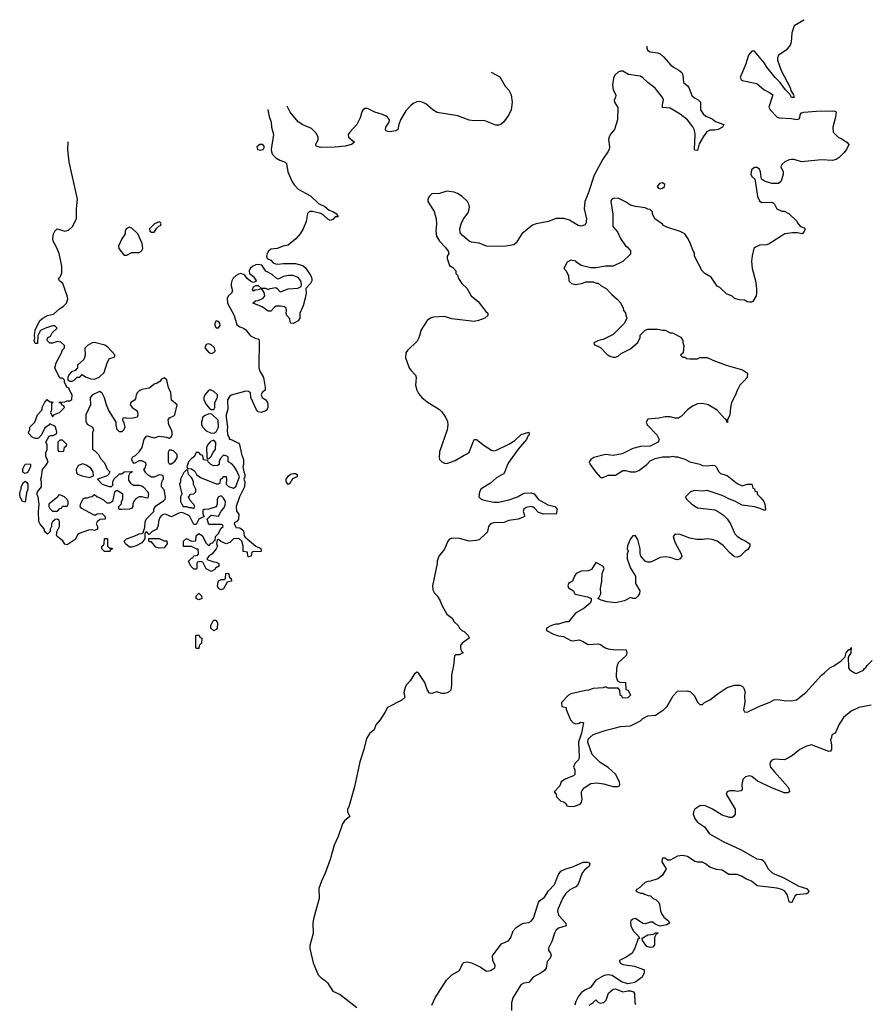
# Model space of a CAD drawing. Header units: inches. Extents: x 2494115 to 2685112, y 774173 to 915163.
# Tile 146 of 215: x 2599206 to 2606048, y 904977 to 912916. Entities that reach past the tile are written whole.
import ezdxf

# ---------------------------------------------------------------- set-up
doc = ezdxf.new("R2010")
doc.units = ezdxf.units.IN
doc.header["$MEASUREMENT"] = 0
for name, color, linetype in [('C5990', 7, 'Continuous'), ('C5991', 7, 'Continuous'), ('C6900', 7, 'Continuous'), ('C6901', 7, 'Continuous')]:
    doc.layers.add(name, color=color, linetype=linetype)

msp = doc.modelspace()

# ---------------------------------------------------------------- linework, layer by layer
at = {"layer": 'C5990', "color": 5, "elevation": 20}
for points in [[(2600000, 909114.1), (2599996.4, 909116.4), (2599983.6, 909116.4), (2599970, 909106), (2599954, 909030), (2599930, 909018), (2599910, 909018), (2599883.1, 909043.1), (2599850, 909062), (2599828.4, 909068.4), (2599810, 909086), (2599791.6, 909068.4), (2599772.7, 909067.3), (2599750, 909058), (2599730, 909058), (2599714, 909050), (2599692.7, 909007.3), (2599692, 908990), (2599699.6, 908979.6), (2599803.6, 908923.6), (2599816.4, 908923.6), (2599830, 908932), (2599870, 908934), (2599894, 908910), (2599894, 908890), (2599852.7, 908887.3), (2599830, 908866), (2599822, 908850), (2599832, 908830), (2599832.7, 908807.3), (2599810, 908798), (2599790, 908802), (2599759.6, 908800.4), (2599686.4, 908773.6), (2599676, 908764), (2599654.4, 908725.6), (2599590, 908682), (2599570, 908686), (2599552.9, 908712.9), (2599508.9, 908748.9), (2599503.1, 908763.1), (2599508.4, 908791.6), (2599528, 908830), (2599528, 908870), (2599520.4, 908880.4), (2599510, 908888), (2599492.7, 908887.3), (2599470, 908866), (2599462, 908850), (2599462, 908830), (2599452.7, 908807.3), (2599451.6, 908788.4), (2599430, 908768), (2599410, 908786), (2599402, 908810), (2599370, 908848), (2599361.2, 908870), (2599358, 908950), (2599362, 909010), (2599355.3, 909070), (2599345.2, 909090), (2599349, 909110), (2599382, 909150), (2599383.1, 909183.1), (2599375.3, 909210), (2599382, 909230), (2599389, 909290), (2599418, 909322), (2599435.3, 909350), (2599416.4, 909396.4), (2599416.4, 909423.6), (2599428, 909450), (2599428, 909490), (2599418, 909510), (2599443.1, 909556.9), (2599456.4, 909563.6), (2599475.3, 909564.7), (2599502, 909578), (2599506, 909590), (2599494.6, 909634.6), (2599450, 909658), (2599436.9, 909643.1), (2599410, 909626), (2599382, 909570), (2599356.9, 909543.1), (2599350, 909538), (2599330, 909538), (2599306, 909550), (2599280.4, 909580.4), (2599278, 909590), (2599288, 909610), (2599288.7, 909630), (2599328.9, 909671.1), (2599348.7, 909730), (2599386, 909770), (2599388, 909790), (2599408.7, 909831.3), (2599427.3, 909852.7), (2599450, 909834), (2599470, 909834), (2599474, 909830), (2599462, 909818), (2599462, 909770), (2599454, 909750), (2599470, 909714), (2599487.3, 909732.7), (2599526, 909750), (2599566, 909790), (2599562, 909802), (2599547.3, 909807.3), (2599542, 909822), (2599527.3, 909827.3), (2599527.3, 909832.7), (2599570, 909834), (2599590, 909842), (2599610, 909842), (2599627.3, 909852.7), (2599628, 909890), (2599606, 909934), (2599606, 909946), (2599588, 909950), (2599566, 909990), (2599566, 910000)], [(2600000, 909602.7), (2599992.7, 909610), (2599983.7, 909650), (2599984, 909670), (2599922.7, 909770), (2599905.2, 909810), (2599890, 909866), (2599870, 909906), (2599850, 909918), (2599794, 909890), (2599774, 909870), (2599776, 909810), (2599738, 909730), (2599739.6, 909679.6), (2599750, 909654), (2599794, 909630), (2599802, 909610), (2599792.7, 909587.3), (2599792, 909452), (2599810, 909442), (2599842, 909410), (2599856.9, 909376.9), (2599890, 909342), (2599911.3, 909291.3), (2599932, 909270), (2599922, 909250), (2599910, 909238), (2599834, 909210), (2599870, 909172), (2599927.3, 909152.7), (2599947.3, 909152.7), (2599956.4, 909163.6), (2599958, 909190), (2599967.3, 909212.7), (2600000, 909244.3)]]:
    msp.add_lwpolyline(points, dxfattribs=at)
for points in [[(2599550, 909526), (2599530, 909526), (2599514, 909510), (2599514, 909450), (2599518, 909438), (2599550, 909434), (2599562, 909438), (2599566, 909470), (2599582, 909478), (2599586, 909490)], [(2599250, 909258), (2599230, 909268), (2599230, 909294), (2599250, 909331.3), (2599290, 909334), (2599294, 909330), (2599292, 909310), (2599270, 909266)], [(2599714.6, 909334.6), (2599678, 909322), (2599661, 909290), (2599663.6, 909263.6), (2599671.3, 909251.3), (2599710, 909238), (2599770, 909226), (2599802, 909238), (2599798, 909270), (2599780.4, 909300.4), (2599743.1, 909323.1)], [(2599250, 909026), (2599228, 909030), (2599210, 909066), (2599206, 909090), (2599210, 909114), (2599218, 909130), (2599218, 909150), (2599236.4, 909183.6), (2599250, 909194), (2599263.6, 909183.6), (2599271, 909170), (2599271, 909130), (2599259.6, 909100.4)], [(2599530, 909086), (2599518, 909082), (2599514, 909070), (2599442, 909010), (2599442, 908990), (2599450, 908974), (2599470, 908954), (2599510, 908954), (2599530, 908974), (2599542, 908978), (2599550, 908994), (2599590, 908994), (2599598, 909010), (2599598, 909030), (2599590, 909046), (2599566, 909070)], [(2599930, 908654), (2599950, 908654), (2599954, 908650), (2599938, 908642), (2599930, 908628), (2599890, 908628), (2599868, 908650), (2599868.4, 908671.6), (2599882, 908678), (2599886, 908690), (2599890, 908734), (2599910, 908734), (2599914, 908730), (2599914, 908670)]]:
    msp.add_lwpolyline(points, close=True, dxfattribs=at)
at = {"layer": 'C5991', "color": 5, "elevation": 20}
msp.add_lwpolyline([(2599566, 910000), (2599566, 910010), (2599550, 910026), (2599530, 910026), (2599526, 910030), (2599488.7, 910110), (2599499, 910150), (2599542, 910230), (2599550, 910254), (2599566, 910270), (2599566, 910290), (2599536.4, 910316.4), (2599510, 910322), (2599470, 910308.7), (2599450, 910308.7), (2599428, 910330), (2599428.9, 910351.1), (2599454.6, 910365.4), (2599468, 910390), (2599508, 910430), (2599490, 910448), (2599470, 910448.7), (2599414, 910430), (2599374, 910410), (2599352, 910370), (2599350, 910306), (2599330, 910306), (2599324, 910330), (2599329, 910350), (2599325.2, 910370), (2599330, 910412), (2599369.5, 910490), (2599393.2, 910510), (2599429, 910530), (2599478.3, 910541.7), (2599530, 910587.7), (2599557.2, 910602.8), (2599582.7, 910630), (2599594.2, 910665.8), (2599589.5, 910690), (2599553.2, 910790), (2599526, 910810), (2599518, 910830), (2599534.8, 910845.2), (2599546.2, 910873.8), (2599545.4, 910930), (2599525.1, 911030), (2599503.3, 911083.3), (2599477.2, 911130), (2599473.2, 911150), (2599479, 911190), (2599490, 911212), (2599509, 911231), (2599570, 911210.8), (2599600.2, 911219.8), (2599632, 911248), (2599659.5, 911300.5), (2599663.2, 911316.8), (2599663.6, 911390), (2599672, 911470), (2599605.1, 911770), (2599593.2, 911866.8), (2599598.1, 911930.1)], dxfattribs=at)
msp.add_lwpolyline([(2599810, 910312.3), (2599790, 910309.3), (2599752, 910290), (2599731.3, 910268.7), (2599734.8, 910210), (2599723.5, 910176.5), (2599672, 910130), (2599671.6, 910108.4), (2599652.7, 910087.3), (2599623.6, 910076.4), (2599603.6, 910056.4), (2599594, 910030), (2599594, 910010), (2599610, 910002), (2599630, 910002), (2599646, 910010), (2599670, 910034), (2599690, 910034), (2599710, 910054), (2599736, 910036), (2599780.5, 910020.5), (2599810, 910017.3), (2599847.3, 910032.7), (2599887.7, 910072.3), (2599912.3, 910150), (2599930, 910184.7), (2599970, 910194), (2599973.6, 910213.6), (2599916.5, 910276.5), (2599892.3, 910292.3)], close=True, dxfattribs=at)
at = {"layer": 'C6900', "color": 5}
for points, elevation in [([(2600335.4, 910000), (2600315.3, 909984.7), (2600290, 909978), (2600270, 909958), (2600250, 909946), (2600190, 909933.2), (2600170, 909924), (2600156, 909910), (2600146, 909890), (2600139.8, 909860.2), (2600131.1, 909848.9), (2600102, 909830), (2600098, 909810), (2600112, 909790), (2600146.4, 909766.4), (2600154.8, 909754.8), (2600158, 909730), (2600152, 909710), (2600110, 909701.2), (2600062, 909702), (2600054, 909706), (2600038, 909702), (2600034, 909690), (2600046, 909666), (2600054.8, 909630), (2600046.8, 909610), (2600030, 909593.2), (2600010, 909592.7), (2600000, 909602.7)], 20), ([(2601175.9, 910000), (2601184.7, 909950), (2601184.7, 909930), (2601162, 909910), (2601152, 909890), (2601162, 909870), (2601190.8, 909850.8), (2601204.7, 909830), (2601206, 909810), (2601206, 909790), (2601195.3, 909764.7), (2601154, 909750), (2601130, 909754), (2601114, 909770), (2601069, 909870), (2601068, 909908), (2601050, 909918), (2601030, 909922), (2600911.1, 909888.9), (2600899.6, 909880.4), (2600882, 909850), (2600883.6, 909776.4), (2600871, 909729), (2600870.8, 909710), (2600881, 909630), (2600878, 909610), (2600882, 909570), (2600894, 909546), (2600894, 909534), (2600906, 909534), (2600970, 909502), (2600978, 909490), (2600994, 909414), (2601010.7, 909370), (2601011, 909330), (2601004.7, 909310), (2601012, 909270), (2601022, 909250), (2601022, 909230), (2601014, 909210), (2601022, 909190), (2601018, 909150), (2600978, 909070), (2600952, 908990), (2600952.7, 908952.7), (2600972, 908930), (2600971, 908890), (2600952.7, 908867.3), (2600938, 908862), (2600934, 908850), (2600950, 908822), (2600979.6, 908819.6), (2601003.6, 908803.6), (2601010, 908794), (2601014.8, 908754.8), (2601022.8, 908742.8), (2601111, 908671), (2601150, 908651.3), (2601154, 908630), (2601150, 908626), (2601092.7, 908627.3), (2601078, 908622), (2601072, 908590), (2601050, 908586), (2601046, 908590), (2601042, 908622), (2601007.3, 908627.3), (2601008, 908670), (2600998, 908710), (2600974, 908734), (2600931.1, 908728.9), (2600899.8, 908700.2), (2600870, 908688.7), (2600827.3, 908707.3), (2600810, 908726), (2600798, 908722), (2600794, 908690), (2600802, 908670), (2600791.3, 908650), (2600754.8, 908605.2), (2600732, 908590), (2600714, 908570), (2600722, 908562), (2600770, 908544.7), (2600790, 908542), (2600812, 908530), (2600811.3, 908508.7), (2600785.4, 908494.6), (2600778, 908482), (2600750, 908468), (2600708.7, 908488.7), (2600682, 908542), (2600670, 908546), (2600638, 908542), (2600634, 908530), (2600634, 908490), (2600630, 908486), (2600610, 908486), (2600586, 908510), (2600568, 908550), (2600590, 908574), (2600602, 908578), (2600610, 908594), (2600642, 908598), (2600647.3, 908612.7), (2600646, 908646), (2600634, 908646), (2600590, 908668), (2600527.3, 908667.3), (2600526, 908710), (2600550, 908734), (2600590, 908712), (2600626, 908714), (2600630, 908754), (2600650, 908774), (2600676.9, 908756.9), (2600710, 908694), (2600730, 908674), (2600750, 908694), (2600762, 908698), (2600770, 908714), (2600782, 908718), (2600786, 908750), (2600810, 908774), (2600827.3, 908812.7), (2600846, 908830), (2600842, 908842), (2600830, 908846), (2600730, 908846), (2600718, 908890), (2600750, 908922), (2600810, 908914), (2600830, 908954), (2600850, 908974), (2600862, 908998), (2600864, 909030), (2600850, 909058), (2600830, 909078), (2600810, 909068), (2600798, 909050), (2600798, 909010), (2600791.1, 908988.9), (2600731.3, 908968.7), (2600692.7, 908967.3), (2600682, 908958), (2600682, 908930), (2600694, 908910), (2600651.6, 908888.4), (2600630, 908846), (2600610, 908846), (2600574.6, 908914.6), (2600530, 908938), (2600510, 908942), (2600490, 908938), (2600430, 908908), (2600387.3, 908927.3), (2600370, 908928), (2600350, 908918), (2600336.9, 908903.1), (2600324.7, 908870), (2600323.6, 908836.4), (2600312.7, 908807.3), (2600274, 908790), (2600250, 908766), (2600230, 908786), (2600218, 908782), (2600214, 908770), (2600214, 908730), (2600190, 908698), (2600146.4, 908673.6), (2600110, 908662), (2600090, 908662), (2600058, 908690), (2600048, 908710), (2600066, 908730), (2600130, 908751.3), (2600170, 908771.3), (2600188, 908772), (2600202, 908778), (2600215.3, 908824.7), (2600216.4, 908863.6), (2600226, 908890), (2600288, 908950), (2600288, 908970), (2600303.1, 908996.9), (2600364.7, 909035.3), (2600378, 909050), (2600380.4, 909059.6), (2600374.6, 909114.6), (2600370, 909126), (2600348, 909150), (2600348.4, 909171.6), (2600358, 909202), (2600366, 909210), (2600362, 909242), (2600330, 909246), (2600290, 909228), (2600268.4, 909228.4), (2600243.1, 909243.1), (2600223.1, 909263.1), (2600206, 909290), (2600216.4, 909303.6), (2600226, 909330), (2600222, 909342), (2600190, 909358), (2600170, 909358), (2600130, 909338), (2600118, 909350), (2600108.7, 909370), (2600118, 909390), (2600139, 909401), (2600169.1, 909430.9), (2600193.6, 909466.4), (2600210, 909534), (2600230, 909562), (2600290, 909544.7), (2600330, 909558), (2600390.8, 909550.8), (2600410, 909542), (2600430, 909554), (2600435.3, 909570), (2600434, 909590), (2600429, 909610), (2600409, 909650), (2600404, 909690), (2600414.6, 909705.4), (2600450, 909722), (2600458, 909730), (2600475.3, 909810), (2600429.4, 909849.4), (2600424, 909910), (2600405.2, 909950), (2600395.7, 910000)], 20), ([(2602399.7, 910000), (2602397.4, 909970), (2602407.8, 909930), (2602421.6, 909901.6), (2602449.1, 909869.1), (2602490, 909835.9), (2602590, 909772.8), (2602610, 909754.9), (2602640.3, 909710), (2602655.2, 909675.2), (2602658.6, 909650), (2602651.9, 909610), (2602591.8, 909431.8), (2602587.1, 909387.1), (2602590.4, 909370.4), (2602610.4, 909350.4), (2602630, 909340.7), (2602650, 909338), (2602718, 909362), (2602790, 909406), (2602807.9, 909412.1), (2602829.3, 909430), (2602836.6, 909443.4), (2602870, 909531.3), (2602890, 909532), (2602950, 909482.8), (2603010, 909446), (2603030, 909438.8), (2603050, 909444), (2603150, 909492.4), (2603198, 909522), (2603250, 909572.4), (2603312, 909590), (2603314, 909570), (2603302.8, 909557.2), (2603292.7, 909530), (2603225.8, 909454.2), (2603150, 909349.6), (2603138.6, 909330), (2603115.6, 909264.4), (2603105.8, 909254.2), (2603050, 909221.7), (2603000.7, 909179.3), (2602926.9, 909133.1), (2602913.4, 909110), (2602908, 909070), (2602926.8, 909050), (2602950, 909041.3), (2603030, 909026), (2603070, 909025.3), (2603150, 909043.6), (2603219.5, 909070), (2603270, 909097.6), (2603330, 909100.3), (2603352.8, 909092.8), (2603390, 909048), (2603465.1, 909005.1), (2603521, 908990), (2603539.1, 908970), (2603530.6, 908929.4), (2603470, 908932), (2603430, 908928), (2603390, 908943.6), (2603357.4, 908977.4), (2603344.5, 908984.5), (2603330, 908989.7), (2603290, 908982), (2603270.5, 908970), (2603264.9, 908950), (2603273, 908930), (2603274.8, 908910), (2603258.9, 908901.1), (2603224.7, 908890), (2603150, 908877.6), (2603110, 908862.4), (2603030, 908859.1), (2603000.7, 908850), (2602984.9, 908830), (2602977.6, 908790), (2602970, 908778), (2602910, 908722), (2602890, 908716.3), (2602830, 908711.5), (2602752.1, 908732.1), (2602690, 908734.7), (2602671.6, 908728.5), (2602657, 908710), (2602630, 908646), (2602584.7, 908590), (2602571, 908549), (2602571, 908531), (2602534.8, 908350), (2602538, 908318), (2602550.7, 908290.7), (2602570.6, 908270.6), (2602596, 908230), (2602611.3, 908190), (2602650, 908122), (2602692, 908090), (2602710, 908062), (2602742, 908030), (2602752, 908010), (2602771.1, 907991.1), (2602790, 907982), (2602822, 907950), (2602831, 907930), (2602774.8, 907890), (2602759.1, 907870), (2602758.8, 907850), (2602766, 907826), (2602782, 907810), (2602750, 907795.3), (2602725.4, 907794.6), (2602712.7, 907787.3), (2602704.7, 907710), (2602687.7, 907630), (2602687.1, 907552.9), (2602681, 907510), (2602670, 907499), (2602652.3, 907487.7), (2602630, 907483.7), (2602610, 907483.7), (2602570, 907495.3), (2602530, 907482.7), (2602510, 907486), (2602490, 907515.3), (2602471.5, 907571.5), (2602425.2, 907645.2), (2602410, 907655.3), (2602390, 907642), (2602354.7, 907585.3), (2602323, 907550), (2602313, 907530), (2602302, 907490), (2602311, 907450), (2602286.8, 907430), (2602171, 907370), (2602150, 907328.7), (2602111, 907270), (2602078, 907230), (2602064.7, 907190), (2602030, 907162), (2602001.3, 907118.7), (2601980.3, 907030), (2601949.1, 906930.9), (2601905.5, 906730), (2601859.6, 906570), (2601849.1, 906550), (2601848, 906528), (2601867.7, 906490), (2601824.1, 906455.9), (2601809.1, 906430.9), (2601772.9, 906330), (2601741.2, 906258.8), (2601710, 906145.2), (2601670, 906034), (2601639.1, 905970), (2601617.3, 905910), (2601620.4, 905830), (2601574.4, 905665.6), (2601570.3, 905629.7), (2601571.7, 905548.3), (2601546, 905450), (2601546.4, 905426.4), (2601570.8, 905310), (2601613.7, 905213.7), (2601636, 905190), (2601670, 905167.7), (2601687.7, 905150), (2601730, 905082.8), (2601790, 905056.5), (2601923.2, 904950)], 40), ([(2605042, 910000), (2605012, 909970), (2604990, 909926), (2604978, 909890), (2604946, 909830), (2604936, 909790), (2604931.3, 909730), (2604914, 909690), (2604912.7, 909667.3), (2604908, 909670), (2604906, 909690), (2604890, 909698), (2604830, 909768.7), (2604758, 909810), (2604710, 909822.7), (2604670, 909819.3), (2604630, 909801.2), (2604591.3, 909770), (2604542, 909718), (2604516.9, 909703.1), (2604490, 909702), (2604450, 909712.7), (2604410, 909712.7), (2604358, 909702), (2604270, 909695.3), (2604258, 909670), (2604264.7, 909650), (2604342, 909570), (2604362, 909530), (2604354, 909510), (2604290, 909478), (2604210, 909474), (2604150, 909459), (2604064.5, 909415.5), (2603990, 909401.2), (2603930, 909409.2), (2603835.3, 909384.7), (2603812, 909370), (2603798, 909350), (2603806, 909330), (2603850, 909266.8), (2603890, 909226), (2603910, 909226), (2603950, 909244.7), (2604010, 909244.7), (2604070, 909281), (2604090, 909281), (2604130, 909271), (2604170, 909271), (2604198, 909282), (2604262, 909330), (2604290, 909358), (2604330, 909378), (2604390, 909391.3), (2604448.4, 909391.6), (2604470, 909398), (2604490, 909391.3), (2604510, 909391.3), (2604570, 909371.3), (2604610, 909351), (2604690, 909331), (2604710, 909321), (2604750, 909318), (2604790, 909324.7), (2604810, 909322), (2604822, 909310), (2604842, 909270), (2604856.9, 909256.9), (2604910, 909241), (2604990, 909176), (2605030, 909158), (2605070, 909172), (2605110, 909172), (2605118, 909138), (2605130, 909134), (2605134, 909114), (2605152, 909110), (2605152, 909090), (2605182, 909062), (2605206.8, 909030), (2605214.8, 909010), (2605218, 908970), (2605210, 908958), (2605176, 908976), (2605130, 908988.7), (2605030, 909002), (2604973.2, 909033.2), (2604929.3, 909049.3), (2604870, 909079), (2604750, 909119), (2604710, 909115.3), (2604650, 909119), (2604614, 909110), (2604574, 909070), (2604582, 909050), (2604624.7, 909010), (2604670, 908981), (2604810, 908962.8), (2604833.4, 908953.4), (2604879.8, 908919.8), (2604910.6, 908890.6), (2604936, 908850), (2604971.3, 908770), (2604990, 908751.3), (2605026.4, 908726.4), (2605055.3, 908715.3), (2605092, 908690), (2605092, 908670), (2605076.9, 908643.1), (2605051.6, 908628.4), (2605014, 908590), (2604990, 908582), (2604970, 908584), (2604930, 908619), (2604877.2, 908677.2), (2604828.7, 908710), (2604790, 908723.7), (2604750, 908729.2), (2604710, 908724), (2604664.7, 908724.7), (2604610, 908735.3), (2604530, 908764), (2604491.1, 908768.9), (2604476, 908750), (2604478.8, 908730), (2604490, 908698), (2604538.8, 908610), (2604544.7, 908590), (2604531.1, 908568.9), (2604510, 908562), (2604496.9, 908563.1), (2604450, 908579.3), (2604410, 908584), (2604370, 908579), (2604310, 908548.7), (2604290, 908542), (2604270, 908542), (2604248.9, 908548.9), (2604215.3, 908590), (2604208.4, 908611.6), (2604208, 908650), (2604190, 908726), (2604170, 908755.3), (2604150, 908755.3), (2604132, 908730), (2604105.4, 908674.6), (2604104.7, 908650), (2604112, 908630), (2604104.7, 908610), (2604104.7, 908570), (2604130, 908494), (2604172, 908430), (2604172, 908370), (2604204.7, 908310), (2604202, 908290), (2604190.9, 908269.1), (2604170.9, 908249.1), (2604149.1, 908249.1), (2604130, 908258), (2604082, 908230), (2604010, 908214), (2603943.3, 908223.3), (2603895.3, 908235.3), (2603866, 908250), (2603879, 908261), (2603892.5, 908287.5), (2603889.2, 908330), (2603899.5, 908390), (2603901.2, 908450), (2603917.2, 908490), (2603908, 908510), (2603850, 908538), (2603817.3, 908482.7), (2603790, 908473.2), (2603734, 908470), (2603692, 908450), (2603678, 908430), (2603662, 908390), (2603632, 908370), (2603626, 908350), (2603630, 908334), (2603671.1, 908311.1), (2603678, 908290), (2603685.2, 908285.2), (2603783.5, 908263.5), (2603814, 908250), (2603814, 908230), (2603804.7, 908210), (2603758, 908170), (2603686, 908130), (2603630, 908062), (2603610, 908062), (2603550, 908042), (2603530, 908042), (2603494, 908030), (2603454, 908010), (2603454, 907990), (2603510, 907961), (2603550, 907947.3), (2603590, 907942.8), (2603650, 907910.8), (2603670, 907907.7), (2603715.3, 907915.3), (2603744.5, 907904.5), (2603790, 907878.8), (2603870, 907884), (2603890, 907878.8), (2603926, 907850), (2603950, 907842), (2604010, 907834), (2604070, 907838.8), (2604094.8, 907834.8), (2604101, 907810), (2604094.8, 907790), (2604031, 907730), (2604022.8, 907710), (2604016.8, 907683.2), (2604016, 907616), (2604024.7, 907584.7), (2604050, 907572), (2604090, 907574), (2604094, 907514), (2604111.1, 907511.1), (2604132, 907470), (2604110, 907448), (2604070, 907446), (2604062, 907462), (2604048.4, 907468.4), (2604046, 907510), (2604030, 907526), (2603950, 907526), (2603930, 907538), (2603910, 907528), (2603830, 907522), (2603790.9, 907509.1), (2603768.4, 907508.4), (2603650, 907479), (2603630, 907468.7), (2603574, 907410), (2603578, 907378), (2603612, 907370), (2603612.7, 907352.7), (2603646, 907270), (2603667.1, 907247.1), (2603690, 907238), (2603716.4, 907243.6), (2603730, 907251.3), (2603751.3, 907250), (2603736.9, 907163.1), (2603712, 907090), (2603718, 906970), (2603710.9, 906949.1), (2603682, 906918), (2603672, 906890), (2603682, 906870), (2603682, 906830), (2603670, 906818), (2603610, 906795.3), (2603572, 906770), (2603562, 906738), (2603514, 906690), (2603531.6, 906671.6), (2603534, 906650), (2603570, 906614), (2603594, 906610), (2603612.7, 906592.7), (2603618, 906578), (2603630, 906574), (2603670, 906572), (2603726, 906590), (2603736.4, 906603.6), (2603742, 906630), (2603735.3, 906670), (2603735.3, 906690), (2603740.2, 906699.8), (2603758, 906722), (2603810, 906756), (2603862, 906762), (2603914, 906754), (2603990, 906732), (2604027.3, 906732.7), (2604042, 906738), (2604046, 906750), (2604042, 906770), (2604010, 906833.2), (2603950, 906885.2), (2603886.3, 906926.3), (2603822, 906990), (2603788, 907090), (2603788.4, 907111.6), (2603796.4, 907123.6), (2603830, 907151.3), (2603933.6, 907186.4), (2604010, 907206.8), (2604050, 907216), (2604130, 907222), (2604210, 907262), (2604230, 907282), (2604270, 907302), (2604332.9, 907307.1), (2604398, 907350), (2604424.7, 907375.3), (2604474.6, 907465.4), (2604510, 907502), (2604590, 907504.7), (2604615.3, 907495.3), (2604645.4, 907465.4), (2604670, 907414), (2604690, 907394), (2604710, 907394), (2604726, 907410), (2604770, 907431.3), (2604836.5, 907483.5), (2604910, 907531.3), (2604970, 907551.3), (2605011.1, 907551.1), (2605030, 907542), (2605042, 907530), (2605051.1, 907511.1), (2605056, 907490), (2605051.1, 907468.9), (2605051.3, 907410), (2605042, 907350), (2605050, 907334), (2605070, 907332), (2605170, 907381), (2605248, 907410), (2605290, 907430.8), (2605314.8, 907434.8), (2605370, 907426), (2605430, 907424.7), (2605470, 907431), (2605544, 907490), (2605669.3, 907630.7), (2605692.9, 907647.1), (2605738, 907690), (2605770, 907704.7), (2605830, 907746), (2605860.2, 907779.8), (2605870, 907811), (2605890, 907838), (2605902, 907838), (2605910, 907854), (2605906, 907810), (2605884.7, 907775.3), (2605887.7, 907690), (2605895.3, 907675.3), (2605930, 907651.3), (2605950, 907644.7), (2606008.7, 907671.3), (2606016.4, 907683.6), (2606028.4, 907691.6), (2606038, 907710), (2606078, 907750)], 60), ([(2600000, 909244.3), (2600010, 909254), (2600030, 909254), (2600048.9, 909271.1), (2600112, 909272), (2600110, 909266), (2600098, 909262), (2600083.6, 909236.4), (2600083.6, 909203.6), (2600099.6, 909179.6), (2600123.6, 909163.6), (2600170, 909162), (2600190, 909158), (2600202, 909150), (2600238, 909110), (2600244.7, 909090), (2600238, 909062), (2600230, 909058), (2600190, 909068), (2600170, 909068), (2600145.4, 909054.6), (2600126.4, 909033.6), (2600118, 909010), (2600118, 908990), (2600110, 908978), (2600090, 908968.7), (2600030, 908966), (2600010, 908966), (2600006, 908970), (2600006, 908990), (2600027.3, 909012.7), (2600028, 909030), (2600038, 909050), (2600038, 909090), (2600000, 909114.1)], 20), ([(2606070, 907389), (2605972, 907370), (2605910, 907340.9), (2605848.4, 907290), (2605810.8, 907230), (2605785.4, 907174.6), (2605776.9, 907163.1), (2605754, 907150), (2605751.6, 907128.4), (2605742, 907110), (2605752, 907070), (2605752, 907030), (2605742, 907018), (2605730, 907015.3), (2605588.7, 907068.7), (2605550, 907058), (2605496, 907030), (2605437.1, 906982.9), (2605390, 906955.1), (2605369.3, 906949.3), (2605294, 906954), (2605270, 906945.2), (2605257.3, 906930), (2605253.4, 906910), (2605260.7, 906890), (2605290.7, 906850), (2605398.8, 906730), (2605410.8, 906710), (2605411.3, 906690), (2605398.8, 906681.2), (2605370, 906681.2), (2605270, 906722), (2605155.9, 906775.9), (2605110, 906814), (2605090, 906818), (2605058.8, 906810), (2605035.5, 906790), (2605027.9, 906747.9), (2605030.9, 906709.1), (2605022, 906698), (2604990, 906693.2), (2604970, 906699.3), (2604930, 906698), (2604911.3, 906690), (2604902.8, 906670), (2604974, 906550), (2604974.8, 906510), (2604962, 906490), (2604950, 906484), (2604930, 906484), (2604870, 906500.9), (2604792.7, 906550), (2604730, 906579.5), (2604690, 906576.2), (2604648.4, 906550), (2604639.3, 906530), (2604637.1, 906510), (2604653, 906470), (2604670, 906445.5), (2604727, 906407), (2604768, 906350), (2604877.3, 906290), (2605023.4, 906223.4), (2605130, 906159.1), (2605150.5, 906150.5), (2605190, 906143.8), (2605208.8, 906128.8), (2605239.5, 906070), (2605270, 906040.3), (2605290, 906027.6), (2605360.5, 906000.5), (2605489, 905929), (2605550.2, 905910.2), (2605567.7, 905890), (2605564, 905876), (2605552, 905868), (2605470, 905860.7), (2605459.3, 905850), (2605430, 905795.3), (2605410, 905802), (2605396, 905856), (2605375.1, 905890), (2605350, 905903.1), (2605310, 905914), (2605152.6, 905932.6), (2605106, 905970), (2605065.2, 905985.2), (2605026, 906010), (2604990, 906023), (2604923.3, 906023.3), (2604870, 906058), (2604824.7, 906064.7), (2604770, 906082), (2604736, 906110), (2604710, 906122.4), (2604670, 906122.4), (2604650, 906127.3), (2604590, 906169.7), (2604550, 906176), (2604510, 906171.1), (2604450, 906139.3), (2604430, 906139), (2604410, 906154), (2604390, 906155.3), (2604384.7, 906150), (2604384.5, 906124.5), (2604418, 906070), (2604390, 906018), (2604350.7, 905989.3), (2604291.1, 905968.9), (2604270, 905968), (2604250, 905958), (2604192.7, 905907.3), (2604178, 905902), (2604174, 905890), (2604210, 905874), (2604230, 905874), (2604243.6, 905863.6), (2604272.7, 905852.7), (2604291.6, 905851.6), (2604314, 905830), (2604338, 905818), (2604358, 905798), (2604363.8, 905783.8), (2604373, 905730), (2604382.9, 905702.9), (2604399.9, 905679.9), (2604438, 905650), (2604444.7, 905630), (2604423.5, 905616.5), (2604370, 905608), (2604330, 905622), (2604310, 905638), (2604290, 905638), (2604250, 905625.2), (2604230, 905629.2), (2604170, 905669.4), (2604150, 905663.7), (2604134, 905650), (2604130, 905638), (2604134, 905610), (2604151, 905570), (2604192, 905530), (2604202, 905510), (2604190, 905498), (2604164.9, 905430), (2604142.8, 905390), (2604100.5, 905359.5), (2604042, 905330), (2604046, 905310), (2604070, 905297.3), (2604163.5, 905283.5), (2604236, 905256), (2604242, 905250), (2604242, 905230), (2604225.4, 905194.6), (2604166.4, 905153.6), (2604110, 905142), (2604058.6, 905158.6), (2603982, 905210), (2603950, 905215.6), (2603918, 905210), (2603850, 905172.3), (2603807.1, 905112.9), (2603762, 905090), (2603734, 905070), (2603710, 905038), (2603690, 904998), (2603682.8, 904970)], 60), ([(2602529.3, 904970), (2602554.5, 905030), (2602646, 905170), (2602690, 905214.8), (2602751.8, 905248.2), (2602776, 905304), (2602786.3, 905313.7), (2602810, 905318.8), (2602850, 905310.5), (2602919.3, 905279.3), (2602970, 905243.8), (2603002, 905250), (2603037.2, 905270), (2603039.3, 905290), (2603021.2, 905330), (2603019, 905370), (2603023.2, 905376.8), (2603090, 905464.7), (2603150, 905492), (2603164.7, 905515.3), (2603185.2, 905570), (2603210, 905596), (2603250, 905622.8), (2603269.4, 905630.6), (2603310, 905636), (2603330, 905646.8), (2603349.3, 905670), (2603390, 905798.8), (2603398, 905810), (2603438.3, 905841.7), (2603470, 905892.2), (2603518.2, 905941.8), (2603550, 906022.8), (2603569.3, 906050), (2603609, 906070), (2603657.7, 906082.3), (2603750, 906122.8), (2603783.6, 906123.6), (2603796.9, 906116.9), (2603802, 906110), (2603798, 906090), (2603760.5, 906059.5), (2603742, 906038), (2603710, 905945.2), (2603690, 905924.5), (2603641.1, 905898.9), (2603609, 905871), (2603585.8, 905834.2), (2603546.7, 905750), (2603541.3, 905730), (2603550, 905696), (2603610.6, 905630), (2603611, 905610), (2603549.2, 905590.8), (2603530, 905572), (2603517.4, 905550), (2603496.2, 905483.8), (2603468.5, 905430), (2603470.5, 905410), (2603486, 905390), (2603490.6, 905370), (2603483, 905350), (2603458.7, 905321.3), (2603450, 905268.7), (2603436, 905250), (2603410.3, 905229.7), (2603344.6, 905195.4), (2603310, 905152.7), (2603270, 905146), (2603246.2, 905133.8), (2603183, 905030), (2603172.5, 904987.5), (2603170, 904926)], 40), ([(2603798, 904970), (2603828.4, 904991.6), (2603850, 905014), (2603874, 904990), (2603885.4, 904985.4), (2603915.3, 904990), (2603934, 905010), (2603954.6, 905065.4), (2603990, 905098), (2604010, 905101), (2604070, 905076), (2604110, 905084.7), (2604130, 905084.7), (2604156, 905076), (2604163.6, 905063.6), (2604164.7, 904990), (2604170, 904974)], 60)]:
    msp.add_lwpolyline(points, dxfattribs=dict(at, elevation=elevation))
for points, elevation in [([(2600750, 909928.7), (2600730, 909928), (2600698, 909890), (2600691.3, 909870), (2600691.3, 909850), (2600711.3, 909810), (2600739.6, 909779.6), (2600750, 909772), (2600770, 909774), (2600778, 909790), (2600779, 909830), (2600802, 909870), (2600802, 909890), (2600770, 909919)], 20), ([(2600730, 909738), (2600696.9, 909723.1), (2600682, 909710), (2600672, 909670), (2600672, 909650), (2600682, 909630), (2600710, 909602), (2600743.6, 909583.6), (2600770, 909582), (2600790, 909594), (2600808, 909630), (2600807.3, 909687.3), (2600756.4, 909736.4)], 20), ([(2600770, 909526), (2600745.4, 909514.6), (2600725.4, 909494.6), (2600712, 909470), (2600714, 909390), (2600718, 909378), (2600730, 909374), (2600750, 909394), (2600766, 909430), (2600786, 909450), (2600787.3, 909507.3)], 20), ([(2600430, 909446), (2600410, 909446), (2600402, 909430), (2600402, 909350), (2600410, 909334), (2600430, 909334), (2600460.4, 909359.6), (2600476.4, 909383.6), (2600475.3, 909410), (2600450, 909438)], 20), ([(2600650, 909426), (2600630, 909426), (2600614, 909390), (2600590, 909378), (2600566, 909350), (2600554, 909310), (2600558, 909298), (2600590, 909294), (2600610, 909282), (2600622, 909270), (2600632, 909250), (2600664, 909224), (2600790, 909174), (2600810, 909174), (2600822, 909178), (2600826, 909210), (2600842, 909218), (2600847.3, 909232.7), (2600870, 909232), (2600874, 909210), (2600872, 909170), (2600890, 909152), (2600930, 909138), (2600948.9, 909151.1), (2600978, 909230), (2600958, 909278), (2600934.6, 909314.6), (2600915.3, 909335.3), (2600886, 909350), (2600886, 909390), (2600876.4, 909396.4), (2600850, 909406), (2600823.6, 909376.4), (2600814, 909350), (2600814, 909330), (2600799.6, 909320.4), (2600770, 909318), (2600746, 909330), (2600726, 909350), (2600722, 909362), (2600687.3, 909367.3), (2600682, 909402), (2600667.3, 909407.3)], 20), ([(2600550, 909286), (2600530, 909266), (2600502, 909210), (2600502, 909190), (2600494, 909170), (2600514, 909090), (2600502, 909070), (2600502, 909030), (2600519.6, 908999.6), (2600530, 908992), (2600551.1, 908991.1), (2600570, 908982), (2600590, 908982), (2600610, 908974), (2600618, 908990), (2600608, 909010), (2600580.2, 909040.2), (2600566, 909070), (2600586, 909090), (2600610, 909094), (2600626, 909110), (2600626, 909130), (2600608.4, 909168.4), (2600607.3, 909187.3), (2600598, 909210), (2600590, 909226), (2600566, 909250), (2600562, 909282)], 20), ([(2601370, 909168.7), (2601355.3, 909190), (2601355.3, 909210), (2601370, 909236), (2601390, 909250.8), (2601410, 909258), (2601430, 909258), (2601442, 909250), (2601442, 909230), (2601405.4, 909214.6), (2601383.6, 909176.4)], 20), ([(2600330, 908655.3), (2600304, 908664), (2600270, 908706), (2600250, 908706), (2600246, 908710), (2600247.3, 908732.7), (2600330, 908732), (2600370, 908714), (2600392.7, 908712.7), (2600394, 908690), (2600370, 908658)], 20), ([(2600830, 908318), (2600808.4, 908328.4), (2600802, 908350), (2600808.4, 908391.6), (2600830, 908402), (2600858, 908402), (2600866, 908410), (2600868.4, 908451.6), (2600890, 908452), (2600898, 908418), (2600912, 908410), (2600914, 908390), (2600878, 908382), (2600850, 908328)], 20), ([(2600650, 908238), (2600628.4, 908248.4), (2600628, 908270), (2600650, 908292), (2600671.6, 908271.6), (2600674, 908250), (2600670, 908246)], 20), ([(2600770, 907989.2), (2600748, 908010), (2600748, 908030), (2600766, 908070), (2600770, 908074), (2600790, 908074), (2600802, 908050), (2600798, 908010), (2600790, 907998)], 20), ([(2600630, 907846), (2600626, 907850), (2600626, 907950), (2600630, 907954), (2600652.7, 907952.7), (2600658, 907938), (2600674, 907930), (2600671.6, 907888.4), (2600654, 907870), (2600650, 907846)], 20), ([(2604290, 905434), (2604262, 905442), (2604228.7, 905490), (2604226, 905510), (2604270, 905536), (2604318, 905542), (2604330, 905552), (2604350, 905554), (2604352, 905550), (2604338, 905542), (2604324.7, 905515.3), (2604324.7, 905455.3), (2604310, 905438)], 60)]:
    msp.add_lwpolyline(points, close=True, dxfattribs=dict(at, elevation=elevation))
at = {"layer": 'C6901', "color": 5}
for points, elevation in [([(2605530.9, 912916.4), (2605527.1, 912912.9), (2605450, 912868), (2605431, 912810), (2605425.4, 912734.6), (2605418, 912710), (2605384.7, 912670), (2605324.7, 912630), (2605314.8, 912610), (2605316.3, 912590), (2605346.6, 912506.6), (2605417.1, 912370), (2605424.5, 912344.5), (2605444.7, 912310), (2605450, 912288), (2605429.6, 912289.6), (2605416.5, 912316.5), (2605379.3, 912350), (2605336.2, 912410), (2605296.3, 912450), (2605230, 912533), (2605210, 912566), (2605130, 912662), (2605110, 912663.7), (2605081.3, 912630), (2605060.7, 912559.3), (2605016, 912450), (2605024.7, 912430), (2605030, 912427.3), (2605150, 912402), (2605207.3, 912350), (2605252, 912330), (2605278, 912310), (2605247.3, 912210), (2605256, 912190), (2605312, 912130), (2605330, 912124.9), (2605430, 912120.7), (2605470, 912111), (2605490, 912118), (2605495.5, 912124.5), (2605499, 912150), (2605510, 912164.7), (2605529.3, 912170.7), (2605630, 912179.1), (2605761, 912181), (2605779.8, 912179.8), (2605790, 912174), (2605782.8, 912130), (2605761, 912050), (2605764.7, 912010), (2605806.4, 911966.4), (2605830, 911958), (2605874, 911930), (2605891.3, 911910), (2605871.3, 911870), (2605850, 911842), (2605814.4, 911805.6), (2605790, 911788), (2605758, 911782), (2605670, 911786.6), (2605510, 911769.3), (2605450, 911789.2), (2605429.2, 911789.2), (2605410, 911786.6), (2605376, 911770), (2605350.8, 911750), (2605344, 911730), (2605361, 911690), (2605361, 911670), (2605345.4, 911614.6), (2605324.7, 911595.3), (2605270, 911596), (2605210, 911614), (2605188, 911630), (2605179.5, 911690), (2605170, 911712.3), (2605150, 911724.5), (2605130, 911724.5), (2605110, 911709), (2605102.4, 911690), (2605101.6, 911670), (2605110, 911651), (2605132, 911630), (2605136.9, 911616.9), (2605154, 911490), (2605170, 911456), (2605190, 911442), (2605270, 911444.7), (2605279.8, 911439.8), (2605292, 911430), (2605311.6, 911391.6), (2605350, 911372), (2605370, 911372), (2605410, 911352), (2605470, 911294), (2605482, 911270), (2605502, 911250), (2605530, 911238), (2605538, 911230), (2605531.6, 911208.4), (2605514, 911190), (2605477.2, 911197.2), (2605438, 911198), (2605374, 911190), (2605250, 911108.7), (2605230, 911102), (2605170, 911099), (2605138, 911082), (2605126, 911070), (2605111.1, 911011.1), (2605106.8, 910970), (2605111, 910910), (2605137.3, 910810), (2605146.8, 910750), (2605146, 910710), (2605144.7, 910690), (2605116.9, 910643.1), (2605110, 910638), (2605090, 910638), (2605070, 910642), (2605050, 910655.3), (2605010, 910658), (2604970, 910668), (2604950, 910688), (2604904.7, 910704.7), (2604850, 910758), (2604830, 910768), (2604780.4, 910840.4), (2604729.1, 910869.1), (2604708, 910890), (2604648, 911010), (2604648, 911030), (2604630, 911066), (2604615.3, 911110), (2604595.3, 911150), (2604568.4, 911188.4), (2604530, 911208.7), (2604423.1, 911243.1), (2604396.4, 911256.4), (2604388.4, 911268.4), (2604328, 911310), (2604308, 911350), (2604307.3, 911367.3), (2604290, 911386), (2604270, 911388), (2604250, 911398), (2604170, 911408.7), (2604130, 911422), (2604090, 911448), (2604030, 911478), (2603990, 911475.3), (2603976.9, 911463.1), (2603971.3, 911450), (2603988.4, 911348.4), (2603987.7, 911250), (2604024.9, 911204.9), (2604050, 911152), (2604090, 911092), (2604103.6, 911083.6), (2604131.6, 911051.6), (2604130, 911026), (2604070, 910966), (2603990, 910928), (2603930, 910928.7), (2603850, 910915.3), (2603810, 910915.3), (2603733.6, 910933.6), (2603697.2, 910957.2), (2603690, 910968), (2603650, 910978), (2603619.6, 910960.4), (2603594, 910910), (2603611.6, 910891.6), (2603631.6, 910851.6), (2603634, 910810), (2603654, 910790), (2603690, 910782), (2603747.3, 910792.7), (2603770, 910802), (2603830, 910802), (2603852.7, 910792.7), (2603870, 910792), (2603894, 910770), (2603934, 910750), (2603979.6, 910699.6), (2604023.6, 910663.6), (2604052, 910630), (2604072, 910590), (2604074, 910570), (2604091.6, 910551.6), (2604092.7, 910532.7), (2604102, 910510), (2604082, 910470), (2603990, 910378), (2603910, 910338), (2603874, 910330), (2603834, 910310), (2603838, 910298), (2603890, 910274), (2603939.6, 910219.6), (2603963.6, 910203.6), (2603990, 910194), (2604010, 910194), (2604030, 910202), (2604054.6, 910225.4), (2604130, 910262), (2604190, 910314), (2604207.3, 910352.7), (2604208.4, 910371.6), (2604248.4, 910411.6), (2604270, 910422), (2604350, 910422), (2604390, 910412), (2604410, 910412), (2604450, 910392), (2604470, 910392), (2604536.9, 910356.9), (2604552, 910330), (2604552.7, 910312.7), (2604562, 910290), (2604554, 910230), (2604534, 910210), (2604550, 910194), (2604570, 910194), (2604585.4, 910185.4), (2604610, 910182), (2604670, 910182), (2604690, 910192), (2604750, 910192), (2604794, 910170), (2604902, 910130), (2605034, 910094), (2605072.7, 910067.3), (2605072, 910030), (2605042, 910000)], 60), ([(2604261.7, 912703.8), (2604262.4, 912690), (2604268.2, 912670), (2604290, 912657), (2604350, 912649), (2604370, 912640.3), (2604396.8, 912616.8), (2604455.3, 912550), (2604482.4, 912530), (2604521.6, 912510), (2604543.7, 912490), (2604551.8, 912470), (2604557.3, 912410), (2604590, 912384), (2604600.5, 912370), (2604625.4, 912305.4), (2604646.5, 912286.5), (2604676.3, 912270), (2604694.4, 912250), (2604694.9, 912190), (2604717, 912157), (2604738.6, 912138.6), (2604790, 912117), (2604816.7, 912096.7), (2604882.8, 912070), (2604873, 912050), (2604836.3, 912030), (2604810, 912024.7), (2604770, 912024.4), (2604747.3, 912012.7), (2604720.9, 911979.1), (2604683.9, 911916.1), (2604670, 911862), (2604650, 911864), (2604647, 911870), (2604651.1, 911990), (2604646.3, 912026.3), (2604632.4, 912052.4), (2604589.8, 912109.8), (2604530, 912154.7), (2604450, 912203.9), (2604390, 912209.5), (2604388.5, 912230), (2604396.4, 912270), (2604388.4, 912290), (2604330, 912364.4), (2604270, 912409.8), (2604230, 912448.5), (2604210, 912459.8), (2604190, 912464.5), (2604113.5, 912473.5), (2604070, 912500.5), (2604050, 912501.6), (2604030, 912494), (2604005.5, 912470), (2603994.3, 912445.7), (2603984.6, 912390), (2603990.3, 912350), (2604012.2, 912310), (2604010.4, 912290), (2603999.1, 912270), (2604000.5, 912250), (2604028.8, 912208.8), (2604025.7, 912110), (2604001.6, 912030), (2603970, 911992.3), (2603958.9, 911970), (2603954.3, 911950), (2603961.2, 911890), (2603957.8, 911870), (2603949.1, 911850), (2603908.8, 911791.2), (2603838.6, 911661.4), (2603790, 911515.1), (2603763.6, 911450), (2603757, 911390), (2603776.5, 911310), (2603770.3, 911269.7), (2603759.9, 911260.1), (2603730, 911251.6), (2603710, 911258), (2603638.7, 911298.7), (2603593.8, 911313.8), (2603527.4, 911312.6), (2603470, 911289.8), (2603370, 911271.1), (2603339.9, 911260.1), (2603255.8, 911190), (2603210, 911118), (2603190, 911101.6), (2603110, 911087.4), (2602970, 911089.7), (2602910, 911115.4), (2602850, 911123), (2602829.7, 911129.8), (2602774.9, 911174.9), (2602758.6, 911198.6), (2602755.1, 911230), (2602765.1, 911270), (2602785.3, 911310), (2602820.5, 911359.5), (2602831, 911389), (2602832.3, 911407.7), (2602828, 911430), (2602816.5, 911450), (2602774.2, 911490), (2602735.3, 911515.3), (2602710, 911525.6), (2602650, 911533.6), (2602590, 911515.3), (2602530, 911511.6), (2602510, 911494.5), (2602495.8, 911470), (2602497, 911450), (2602546.7, 911370), (2602564, 911310), (2602566.9, 911270), (2602560.3, 911210), (2602566.4, 911170), (2602590.4, 911130.3), (2602639.9, 911079.9), (2602661, 911050), (2602664.7, 911030), (2602652, 911010), (2602652, 910990), (2602670, 910934), (2602696.9, 910916.9), (2602722, 910890), (2602722, 910870), (2602735.3, 910855.3), (2602744.7, 910830), (2602770.8, 910790), (2602810.5, 910750.5), (2602844.9, 910690), (2602902.8, 910642.8), (2602964.1, 910564.1), (2602981, 910550), (2602981, 910530), (2602956, 910510), (2602906, 910490), (2602870, 910482.4), (2602690, 910503.5), (2602630, 910522.2), (2602543, 910517), (2602518.8, 910510), (2602490.3, 910489.7), (2602443.6, 910416.4), (2602424.2, 910350), (2602410, 910322.9), (2602332.7, 910250), (2602318.4, 910230), (2602316, 910190), (2602346, 910110), (2602359, 910090), (2602396.9, 910050), (2602402, 910030), (2602399.7, 910000)], 40), ([(2603006.9, 912493.7), (2603076.4, 912456.4), (2603119.5, 912379.5), (2603150, 912346.8), (2603167.3, 912310), (2603175.5, 912250), (2603168, 912190), (2603150, 912149), (2603107.3, 912090), (2603086, 912070), (2603070, 912064.7), (2603045.4, 912065.4), (2602950, 912102.7), (2602870, 912099.7), (2602830, 912106.3), (2602739.7, 912139.8), (2602571.6, 912168.5), (2602536.9, 912190), (2602479.2, 912239.2), (2602452.1, 912252.1), (2602430, 912256.4), (2602407.1, 912252.9), (2602379.7, 912240.3), (2602357.4, 912222.6), (2602319.7, 912180.3), (2602277.6, 912110), (2602262.8, 912070), (2602254.8, 912030), (2602239.9, 912020.1), (2602190, 912012.7), (2602173.6, 912013.6), (2602160.2, 912020.2), (2602155.3, 912030), (2602157.2, 912050), (2602183.7, 912090), (2602186.6, 912110), (2602172.3, 912130), (2602159.5, 912139.5), (2602132.3, 912152.3), (2602069.8, 912169.8), (2602010, 912199.5), (2601990, 912199.3), (2601972.8, 912187.2), (2601965.8, 912174.2), (2601950, 912124), (2601923.1, 912070), (2601868, 912010), (2601855.5, 911990), (2601857.3, 911970), (2601904.7, 911930), (2601881, 911910), (2601830, 911896.9), (2601750, 911887.3), (2601630, 911884.5), (2601596.4, 911896.4), (2601594, 911910), (2601612.7, 911950), (2601612.7, 911970), (2601599.1, 911999.1), (2601558.6, 912038.6), (2601489.8, 912069.8), (2601450, 912093.3), (2601388, 912170), (2601362.3, 912218.3)], 20), ([(2601205.6, 912192.1), (2601206.1, 912186.1), (2601216.5, 912136.5), (2601232.4, 912090), (2601236.4, 912050), (2601252, 911990), (2601234.4, 911870), (2601234.9, 911850), (2601245.5, 911830), (2601270, 911803.1), (2601302.8, 911782.7), (2601346.2, 911766.2), (2601356.7, 911756.7), (2601367.3, 911690), (2601402.4, 911610), (2601421.2, 911581.2), (2601450, 911550.5), (2601550, 911497), (2601615.1, 911435.1), (2601664.9, 911410), (2601700.9, 911380.9), (2601731.3, 911370), (2601762, 911350), (2601762, 911342), (2601774, 911330), (2601770, 911326), (2601750, 911326), (2601730, 911306), (2601710, 911298), (2601690, 911308.7), (2601658.6, 911338.6), (2601632.7, 911352.7), (2601566, 911370), (2601542, 911370), (2601527.5, 911352.5), (2601516.3, 911290), (2601490.5, 911230), (2601468.2, 911190), (2601431.3, 911148.7), (2601370, 911099.5), (2601330, 911089.5), (2601282, 911070), (2601230, 911066.6), (2601210.7, 911050), (2601202, 911030), (2601194.8, 911010), (2601202, 910990), (2601230, 910976), (2601250, 910956), (2601267.5, 910947.5), (2601290, 910944.9), (2601329.7, 910950.3), (2601430, 910950.3), (2601490, 910934.9), (2601510, 910914.8), (2601553.4, 910850), (2601562, 910830), (2601560.7, 910810), (2601550, 910788.7), (2601512, 910750), (2601516, 910710), (2601506.8, 910670), (2601490.4, 910609.6), (2601464.7, 910550), (2601464.7, 910510), (2601450, 910489), (2601410, 910466), (2601389, 910469), (2601384.7, 910504.7), (2601359, 910530), (2601354, 910550), (2601357.2, 910570), (2601354, 910590), (2601340.2, 910600.2), (2601310, 910607.6), (2601274.2, 910605.8), (2601260.7, 910599.3), (2601230, 910566), (2601210, 910566.6), (2601161.2, 910601.2), (2601086, 910630), (2601106, 910650), (2601130, 910651.3), (2601168, 910670), (2601182, 910690), (2601176.4, 910716.4), (2601162, 910742), (2601150, 910746), (2601130, 910738), (2601103.6, 910736.4), (2601090, 910728), (2601082, 910742), (2601090, 910762), (2601110, 910774), (2601130, 910774), (2601152.7, 910752.7), (2601188.7, 910751.3), (2601210, 910742), (2601226, 910750), (2601270, 910756), (2601282, 910750), (2601303.6, 910723.6), (2601310, 910722), (2601370, 910744.9), (2601449.3, 910750.7), (2601475.3, 910764.7), (2601479, 910781), (2601474, 910810), (2601450, 910837.2), (2601410, 910852.7), (2601372.9, 910852.9), (2601333.4, 910846.6), (2601290, 910824), (2601270, 910834), (2601241.2, 910861.2), (2601189.7, 910889.7), (2601157, 910937), (2601130, 910942), (2601110, 910939.6), (2601086.8, 910930), (2601064.9, 910910), (2601056.3, 910890), (2601058, 910870), (2601090, 910844.7), (2601112, 910810), (2601110, 910806), (2601090, 910798), (2601070, 910804), (2601039, 910830), (2601019.3, 910859.3), (2600990, 910869.2), (2600970, 910865.2), (2600950, 910854), (2600928.2, 910831.8), (2600917.3, 910810), (2600910.8, 910790), (2600910.9, 910770.9), (2600922, 910730), (2600914, 910710), (2600890, 910688.7), (2600878.8, 910670), (2600880.7, 910630), (2600934, 910530), (2600956, 910456), (2600980.5, 910440.5), (2601011, 910430), (2601030, 910414.8), (2601067.5, 910367.5), (2601110, 910344.7), (2601130, 910342), (2601136, 910336), (2601134.4, 910110), (2601143.1, 910083.1), (2601170.7, 910030), (2601175.9, 910000)], 20), ([(2600395.7, 910000), (2600393.2, 910013.2), (2600370, 910028), (2600350, 910018), (2600338, 910002), (2600335.4, 910000)], 20)]:
    msp.add_lwpolyline(points, dxfattribs=dict(at, elevation=elevation))
for points, elevation in [([(2601166, 911910), (2601142, 911910), (2601118, 911890), (2601122, 911870), (2601150, 911864), (2601168, 911870), (2601179, 911890)], 20), ([(2604390, 911602), (2604364, 911596), (2604344.7, 911570), (2604356.9, 911556.9), (2604370, 911551.3), (2604390, 911558.8), (2604404, 911570), (2604408, 911588)], 60), ([(2600330, 911286), (2600294, 911270), (2600252, 911230), (2600254, 911210), (2600270, 911202), (2600290, 911202), (2600308, 911232), (2600327.3, 911252.7), (2600342, 911258), (2600346, 911270), (2600342, 911282)], 20), ([(2600090, 911242), (2600064.7, 911230), (2600056, 911210), (2600056, 911190), (2600030, 911148.7), (2600002.8, 911090), (2600006, 911070), (2600043.5, 911023.5), (2600050, 911018), (2600070, 911018), (2600110, 911038), (2600170, 911038), (2600189.1, 911050.9), (2600199, 911070), (2600192.5, 911112.5), (2600157.2, 911190), (2600110, 911234)], 20), ([(2600790, 910488), (2600778, 910470), (2600778, 910450), (2600790, 910432), (2600810, 910432), (2600822, 910450), (2600819, 910470), (2600810, 910482)], 20), ([(2600730, 910302), (2600710, 910298), (2600698, 910270), (2600730, 910232), (2600750, 910224.7), (2600770, 910232), (2600779, 910241), (2600782, 910250), (2600775.3, 910270), (2600750, 910295.3)], 20)]:
    msp.add_lwpolyline(points, close=True, dxfattribs=dict(at, elevation=elevation))

doc.saveas('drawing.dxf')
